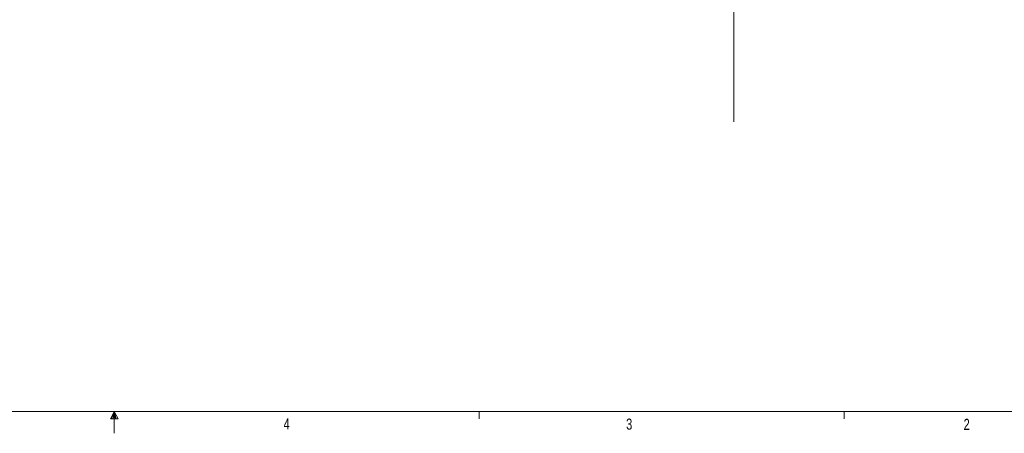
# Model space of a CAD drawing. Header units: inches. Extents: x 0.3 to 33.9, y 0.2 to 21.7.
# Tile 12 of 28: x 16 to 27.1, y 0.2 to 4.8. Entities that reach past the tile are written whole.
import ezdxf

# ---------------------------------------------------------------- set-up
doc = ezdxf.new("R2010")
doc.units = ezdxf.units.IN
doc.header["$MEASUREMENT"] = 0
doc.layers.add('SLD-0', color=7, linetype='Continuous', lineweight=15)
doc.styles.add('SLDTEXTSTYLE0', font='TXT', dxfattribs={"width": 0.75})

msp = doc.modelspace()

# ---------------------------------------------------------------- linework, layer by layer
at = {"color": 7, "linetype": 'Continuous', "lineweight": 15}
msp.add_line((25.27288, 0.4106), (25.27288, 0.3258), dxfattribs=at)
at = {"layer": 'SLD-0'}
for p, q in [((24.02398, 17.82849), (24.02398, 3.68039)), ((33.52288, 0.4106), (0.52288, 0.4106)), ((17.02288, 0.4106), (16.9809, 0.32498)), ((17.02288, 0.4106), (16.98907, 0.32498)), ((17.02288, 0.4106), (17.00855, 0.32498)), ((17.02288, 0.4106), (17.02288, 0.16291)), ((17.02288, 0.4106), (17.067, 0.32498)), ((17.02288, 0.4106), (17.04596, 0.32498)), ((17.02288, 0.4106), (17.03583, 0.32498)), ((21.14788, 0.4106), (21.14788, 0.3258)), ((16.9809, 0.32498), (17.067, 0.32498))]:
    msp.add_line(p, q, dxfattribs=at)

# ---------------------------------------------------------------- texts
at = {"color": 7, "linetype": 'Continuous', "lineweight": 0, "char_height": 0.125, "attachment_point": 1, "style": 'SLDTEXTSTYLE0'}
for s, insert in [('4', (18.93651, 0.33122)), ('3', (22.80713, 0.32919)), ('2', (26.62088, 0.32644))]:
    msp.add_mtext(s, dxfattribs=dict(at, insert=insert))

doc.saveas('drawing.dxf')
